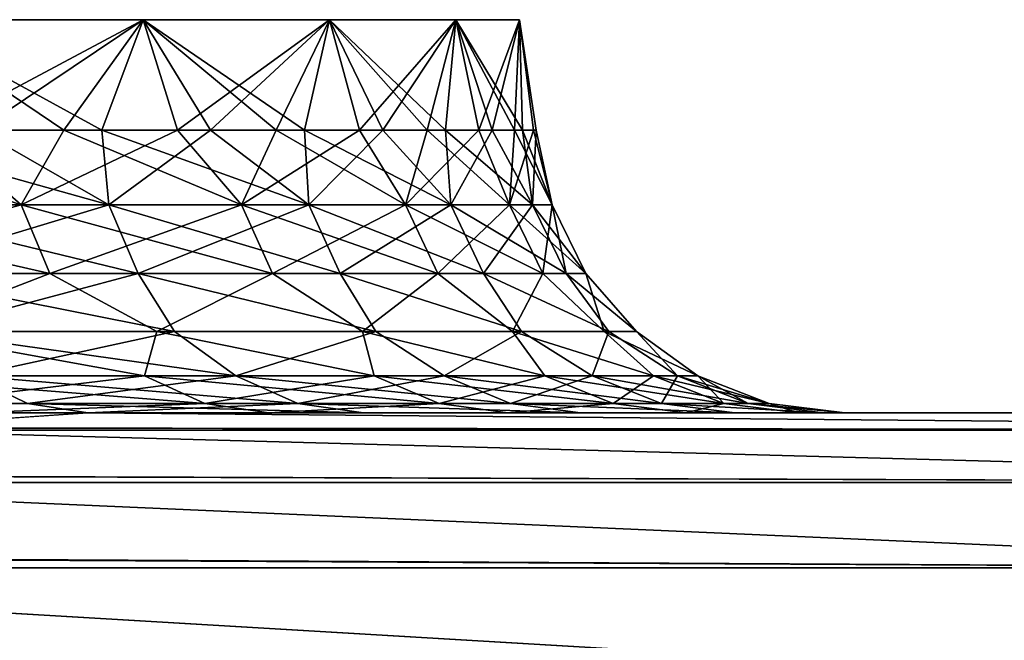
# Model space of a CAD drawing. Header units: millimetres. Extents: x -30 to 30, y -182 to 40.
# Tile 151 of 196: x 2.356 to 3.151, y 34.316 to 34.817. Entities that reach past the tile are written whole.
import ezdxf

# ---------------------------------------------------------------- set-up
doc = ezdxf.new("R2010")
doc.units = ezdxf.units.MM
doc.header["$LTSCALE"] = 65.185185
for name, color, linetype in [('100', 7, 'CONTINUOUS'), ('101', 7, 'CONTINUOUS'), ('131', 7, 'CONTINUOUS'), ('138', 7, 'CONTINUOUS'), ('81', 7, 'CONTINUOUS'), ('97', 7, 'CONTINUOUS'), ('98', 7, 'CONTINUOUS')]:
    doc.layers.add(name, color=color, linetype=linetype)

msp = doc.modelspace()

# ---------------------------------------------------------------- linework, layer by layer
at = {"layer": '100', "linetype": 'Continuous'}
for points in [[(2.39184, 34.72821, -20.34539), (2.25972, 34.81743, -20.15492), (2.28881, 34.72821, -20.18309), (2.39184, 34.72821, -20.34539)], [(2.45587, 34.81743, -20.47747), (2.25972, 34.81743, -20.15492), (2.39184, 34.72821, -20.34539), (2.45587, 34.81743, -20.47747)], [(2.25972, 34.81743, -23.34508), (2.45587, 34.81743, -23.02253), (2.323, 34.72821, -23.26576), (2.25972, 34.81743, -23.34508)], [(2.323, 34.72821, -23.26576), (2.45587, 34.81743, -23.02253), (2.42241, 34.72821, -23.10122), (2.323, 34.72821, -23.26576)], [(2.48339, 34.72821, -20.51443), (2.45587, 34.81743, -20.47747), (2.39184, 34.72821, -20.34539), (2.48339, 34.72821, -20.51443)], [(2.42241, 34.72821, -23.10122), (2.45587, 34.81743, -23.02253), (2.51018, 34.72821, -22.93019), (2.42241, 34.72821, -23.10122)], [(2.56301, 34.72821, -20.68941), (2.45587, 34.81743, -20.47747), (2.48339, 34.72821, -20.51443), (2.56301, 34.72821, -20.68941)], [(2.60627, 34.81743, -20.82373), (2.45587, 34.81743, -20.47747), (2.56301, 34.72821, -20.68941), (2.60627, 34.81743, -20.82373)], [(2.45587, 34.81743, -23.02253), (2.60627, 34.81743, -22.67627), (2.51018, 34.72821, -22.93019), (2.45587, 34.81743, -23.02253)], [(2.51018, 34.72821, -22.93019), (2.60627, 34.81743, -22.67627), (2.5859, 34.72821, -22.75348), (2.51018, 34.72821, -22.93019)], [(2.63031, 34.72821, -20.86948), (2.60627, 34.81743, -20.82373), (2.56301, 34.72821, -20.68941), (2.63031, 34.72821, -20.86948)], [(2.5859, 34.72821, -22.75348), (2.60627, 34.81743, -22.67627), (2.64919, 34.72821, -22.57196), (2.5859, 34.72821, -22.75348)], [(2.68498, 34.72821, -21.05379), (2.60627, 34.81743, -20.82373), (2.63031, 34.72821, -20.86948), (2.68498, 34.72821, -21.05379)], [(2.70812, 34.81743, -21.18725), (2.60627, 34.81743, -20.82373), (2.68498, 34.72821, -21.05379), (2.70812, 34.81743, -21.18725)], [(2.60627, 34.81743, -22.67627), (2.70812, 34.81743, -22.31275), (2.64919, 34.72821, -22.57196), (2.60627, 34.81743, -22.67627)], [(2.64919, 34.72821, -22.57196), (2.70812, 34.81743, -22.31275), (2.69976, 34.72821, -22.38649), (2.64919, 34.72821, -22.57196)], [(2.72676, 34.72821, -21.24143), (2.70812, 34.81743, -21.18725), (2.68498, 34.72821, -21.05379), (2.72676, 34.72821, -21.24143)], [(2.69976, 34.72821, -22.38649), (2.70812, 34.81743, -22.31275), (2.73737, 34.72821, -22.19797), (2.69976, 34.72821, -22.38649)], [(2.75952, 34.81743, -21.56124), (2.70812, 34.81743, -21.18725), (2.75543, 34.72821, -21.43152), (2.75952, 34.81743, -21.56124)], [(2.75543, 34.72821, -21.43152), (2.70812, 34.81743, -21.18725), (2.72676, 34.72821, -21.24143), (2.75543, 34.72821, -21.43152)], [(2.70812, 34.81743, -22.31275), (2.75952, 34.81743, -21.93876), (2.73737, 34.72821, -22.19797), (2.70812, 34.81743, -22.31275)], [(2.73737, 34.72821, -22.19797), (2.75952, 34.81743, -21.93876), (2.76182, 34.72821, -22.00729), (2.73737, 34.72821, -22.19797)], [(2.77088, 34.72821, -21.62314), (2.75952, 34.81743, -21.56124), (2.75543, 34.72821, -21.43152), (2.77088, 34.72821, -21.62314)], [(2.75952, 34.81743, -21.93876), (2.75952, 34.81743, -21.56124), (2.77301, 34.72821, -21.81537), (2.75952, 34.81743, -21.93876)], [(2.77301, 34.72821, -21.81537), (2.75952, 34.81743, -21.56124), (2.77088, 34.72821, -21.62314), (2.77301, 34.72821, -21.81537)], [(2.76182, 34.72821, -22.00729), (2.75952, 34.81743, -21.93876), (2.77301, 34.72821, -21.81537), (2.76182, 34.72821, -22.00729)]]:
    msp.add_3dface(points, dxfattribs=at)
at = {"layer": '101', "linetype": 'Continuous'}
for points in [[(2.17478, 34.72821, -20.02832), (2.13686, 34.66792, -19.9613), (2.35732, 34.66792, -20.26385), (2.17478, 34.72821, -20.02832)], [(2.28881, 34.72821, -20.18309), (2.17478, 34.72821, -20.02832), (2.35732, 34.66792, -20.26385), (2.28881, 34.72821, -20.18309)], [(2.323, 34.72821, -23.26576), (2.42795, 34.66792, -23.11772), (2.22272, 34.66792, -23.43081), (2.323, 34.72821, -23.26576)], [(2.39184, 34.72821, -20.34539), (2.28881, 34.72821, -20.18309), (2.35732, 34.66792, -20.26385), (2.39184, 34.72821, -20.34539)], [(2.323, 34.72821, -23.26576), (2.42241, 34.72821, -23.10122), (2.42795, 34.66792, -23.11772), (2.323, 34.72821, -23.26576)], [(2.39184, 34.72821, -20.34539), (2.35732, 34.66792, -20.26385), (2.53525, 34.66792, -20.59322), (2.39184, 34.72821, -20.34539)], [(2.48339, 34.72821, -20.51443), (2.39184, 34.72821, -20.34539), (2.53525, 34.66792, -20.59322), (2.48339, 34.72821, -20.51443)], [(2.42241, 34.72821, -23.10122), (2.51018, 34.72821, -22.93019), (2.42795, 34.66792, -23.11772), (2.42241, 34.72821, -23.10122)], [(2.51018, 34.72821, -22.93019), (2.58937, 34.66792, -22.77995), (2.42795, 34.66792, -23.11772), (2.51018, 34.72821, -22.93019)], [(2.56301, 34.72821, -20.68941), (2.48339, 34.72821, -20.51443), (2.53525, 34.66792, -20.59322), (2.56301, 34.72821, -20.68941)], [(2.51018, 34.72821, -22.93019), (2.5859, 34.72821, -22.75348), (2.58937, 34.66792, -22.77995), (2.51018, 34.72821, -22.93019)], [(2.56301, 34.72821, -20.68941), (2.53525, 34.66792, -20.59322), (2.66742, 34.66792, -20.94347), (2.56301, 34.72821, -20.68941)], [(2.63031, 34.72821, -20.86948), (2.56301, 34.72821, -20.68941), (2.66742, 34.66792, -20.94347), (2.63031, 34.72821, -20.86948)], [(2.5859, 34.72821, -22.75348), (2.64919, 34.72821, -22.57196), (2.58937, 34.66792, -22.77995), (2.5859, 34.72821, -22.75348)], [(2.64919, 34.72821, -22.57196), (2.70405, 34.66792, -22.42359), (2.58937, 34.66792, -22.77995), (2.64919, 34.72821, -22.57196)], [(2.68498, 34.72821, -21.05379), (2.63031, 34.72821, -20.86948), (2.66742, 34.66792, -20.94347), (2.68498, 34.72821, -21.05379)], [(2.64919, 34.72821, -22.57196), (2.69976, 34.72821, -22.38649), (2.70405, 34.66792, -22.42359), (2.64919, 34.72821, -22.57196)], [(2.68498, 34.72821, -21.05379), (2.66742, 34.66792, -20.94347), (2.75145, 34.66792, -21.30828), (2.68498, 34.72821, -21.05379)], [(2.72676, 34.72821, -21.24143), (2.68498, 34.72821, -21.05379), (2.75145, 34.66792, -21.30828), (2.72676, 34.72821, -21.24143)], [(2.69976, 34.72821, -22.38649), (2.73737, 34.72821, -22.19797), (2.70405, 34.66792, -22.42359), (2.69976, 34.72821, -22.38649)], [(2.73737, 34.72821, -22.19797), (2.76994, 34.66792, -22.05507), (2.70405, 34.66792, -22.42359), (2.73737, 34.72821, -22.19797)], [(2.75543, 34.72821, -21.43152), (2.72676, 34.72821, -21.24143), (2.75145, 34.66792, -21.30828), (2.75543, 34.72821, -21.43152)], [(2.73737, 34.72821, -22.19797), (2.76182, 34.72821, -22.00729), (2.76994, 34.66792, -22.05507), (2.73737, 34.72821, -22.19797)], [(2.75543, 34.72821, -21.43152), (2.75145, 34.66792, -21.30828), (2.78583, 34.66792, -21.68105), (2.75543, 34.72821, -21.43152)], [(2.77088, 34.72821, -21.62314), (2.75543, 34.72821, -21.43152), (2.78583, 34.66792, -21.68105), (2.77088, 34.72821, -21.62314)], [(2.76182, 34.72821, -22.00729), (2.77301, 34.72821, -21.81537), (2.76994, 34.66792, -22.05507), (2.76182, 34.72821, -22.00729)], [(2.77301, 34.72821, -21.81537), (2.78583, 34.66792, -21.68105), (2.76994, 34.66792, -22.05507), (2.77301, 34.72821, -21.81537)], [(2.77301, 34.72821, -21.81537), (2.77088, 34.72821, -21.62314), (2.78583, 34.66792, -21.68105), (2.77301, 34.72821, -21.81537)], [(2.13686, 34.66792, -19.9613), (2.38042, 34.61257, -20.24929), (2.35732, 34.66792, -20.26385), (2.13686, 34.66792, -19.9613)], [(2.15779, 34.61257, -19.94377), (2.38042, 34.61257, -20.24929), (2.13686, 34.66792, -19.9613), (2.15779, 34.61257, -19.94377)], [(2.42795, 34.66792, -23.11772), (2.2445, 34.61257, -23.44728), (2.22272, 34.66792, -23.43081), (2.42795, 34.66792, -23.11772)], [(2.45174, 34.61257, -23.13112), (2.2445, 34.61257, -23.44728), (2.42795, 34.66792, -23.11772), (2.45174, 34.61257, -23.13112)], [(2.38042, 34.61257, -20.24929), (2.56009, 34.61257, -20.58189), (2.35732, 34.66792, -20.26385), (2.38042, 34.61257, -20.24929)], [(2.35732, 34.66792, -20.26385), (2.56009, 34.61257, -20.58189), (2.53525, 34.66792, -20.59322), (2.35732, 34.66792, -20.26385)], [(2.58937, 34.66792, -22.77995), (2.45174, 34.61257, -23.13112), (2.42795, 34.66792, -23.11772), (2.58937, 34.66792, -22.77995)], [(2.61474, 34.61257, -22.79004), (2.45174, 34.61257, -23.13112), (2.58937, 34.66792, -22.77995), (2.61474, 34.61257, -22.79004)], [(2.56009, 34.61257, -20.58189), (2.69356, 34.61257, -20.93557), (2.53525, 34.66792, -20.59322), (2.56009, 34.61257, -20.58189)], [(2.53525, 34.66792, -20.59322), (2.69356, 34.61257, -20.93557), (2.66742, 34.66792, -20.94347), (2.53525, 34.66792, -20.59322)], [(2.70405, 34.66792, -22.42359), (2.61474, 34.61257, -22.79004), (2.58937, 34.66792, -22.77995), (2.70405, 34.66792, -22.42359)], [(2.73055, 34.61257, -22.43019), (2.61474, 34.61257, -22.79004), (2.70405, 34.66792, -22.42359), (2.73055, 34.61257, -22.43019)], [(2.66742, 34.66792, -20.94347), (2.77841, 34.61257, -21.30395), (2.75145, 34.66792, -21.30828), (2.66742, 34.66792, -20.94347)], [(2.69356, 34.61257, -20.93557), (2.77841, 34.61257, -21.30395), (2.66742, 34.66792, -20.94347), (2.69356, 34.61257, -20.93557)], [(2.76994, 34.66792, -22.05507), (2.73055, 34.61257, -22.43019), (2.70405, 34.66792, -22.42359), (2.76994, 34.66792, -22.05507)], [(2.79708, 34.61257, -22.05806), (2.73055, 34.61257, -22.43019), (2.76994, 34.66792, -22.05507), (2.79708, 34.61257, -22.05806)], [(2.75145, 34.66792, -21.30828), (2.81313, 34.61257, -21.68038), (2.78583, 34.66792, -21.68105), (2.75145, 34.66792, -21.30828)], [(2.77841, 34.61257, -21.30395), (2.81313, 34.61257, -21.68038), (2.75145, 34.66792, -21.30828), (2.77841, 34.61257, -21.30395)], [(2.78583, 34.66792, -21.68105), (2.79708, 34.61257, -22.05806), (2.76994, 34.66792, -22.05507), (2.78583, 34.66792, -21.68105)], [(2.81313, 34.61257, -21.68038), (2.79708, 34.61257, -22.05806), (2.78583, 34.66792, -21.68105), (2.81313, 34.61257, -21.68038)], [(2.15779, 34.61257, -19.94377), (2.2592, 34.5656, -20.00602), (2.38042, 34.61257, -20.24929), (2.15779, 34.61257, -19.94377)], [(2.45174, 34.61257, -23.13112), (2.27643, 34.5656, -23.47142), (2.2445, 34.61257, -23.44728), (2.45174, 34.61257, -23.13112)], [(2.2592, 34.5656, -20.00602), (2.46691, 34.5656, -20.3148), (2.38042, 34.61257, -20.24929), (2.2592, 34.5656, -20.00602)], [(2.48106, 34.5656, -23.16059), (2.27643, 34.5656, -23.47142), (2.45174, 34.61257, -23.13112), (2.48106, 34.5656, -23.16059)], [(2.38042, 34.61257, -20.24929), (2.46691, 34.5656, -20.3148), (2.56009, 34.61257, -20.58189), (2.38042, 34.61257, -20.24929)], [(2.61474, 34.61257, -22.79004), (2.64351, 34.5656, -22.82577), (2.45174, 34.61257, -23.13112), (2.61474, 34.61257, -22.79004)], [(2.64351, 34.5656, -22.82577), (2.48106, 34.5656, -23.16059), (2.45174, 34.61257, -23.13112), (2.64351, 34.5656, -22.82577)], [(2.46691, 34.5656, -20.3148), (2.63268, 34.5656, -20.64799), (2.56009, 34.61257, -20.58189), (2.46691, 34.5656, -20.3148)], [(2.56009, 34.61257, -20.58189), (2.63268, 34.5656, -20.64799), (2.69356, 34.61257, -20.93557), (2.56009, 34.61257, -20.58189)], [(2.73055, 34.61257, -22.43019), (2.76101, 34.5656, -22.47267), (2.61474, 34.61257, -22.79004), (2.73055, 34.61257, -22.43019)], [(2.76101, 34.5656, -22.47267), (2.64351, 34.5656, -22.82577), (2.61474, 34.61257, -22.79004), (2.76101, 34.5656, -22.47267)], [(2.63268, 34.5656, -20.64799), (2.75369, 34.5656, -20.99991), (2.69356, 34.61257, -20.93557), (2.63268, 34.5656, -20.64799)], [(2.69356, 34.61257, -20.93557), (2.75369, 34.5656, -20.99991), (2.77841, 34.61257, -21.30395), (2.69356, 34.61257, -20.93557)], [(2.79708, 34.61257, -22.05806), (2.83157, 34.5656, -22.10727), (2.73055, 34.61257, -22.43019), (2.79708, 34.61257, -22.05806)], [(2.83157, 34.5656, -22.10727), (2.76101, 34.5656, -22.47267), (2.73055, 34.61257, -22.43019), (2.83157, 34.5656, -22.10727)], [(2.75369, 34.5656, -20.99991), (2.82788, 34.5656, -21.36458), (2.77841, 34.61257, -21.30395), (2.75369, 34.5656, -20.99991)], [(2.77841, 34.61257, -21.30395), (2.82788, 34.5656, -21.36458), (2.81313, 34.61257, -21.68038), (2.77841, 34.61257, -21.30395)], [(2.81313, 34.61257, -21.68038), (2.85399, 34.5656, -21.73581), (2.79708, 34.61257, -22.05806), (2.81313, 34.61257, -21.68038)], [(2.85399, 34.5656, -21.73581), (2.83157, 34.5656, -22.10727), (2.79708, 34.61257, -22.05806), (2.85399, 34.5656, -21.73581)], [(2.82788, 34.5656, -21.36458), (2.85399, 34.5656, -21.73581), (2.81313, 34.61257, -21.68038), (2.82788, 34.5656, -21.36458)], [(2.22708, 34.52986, -19.88578), (2.45685, 34.52986, -20.2011), (2.2592, 34.5656, -20.00602), (2.22708, 34.52986, -19.88578)], [(2.2592, 34.5656, -20.00602), (2.45685, 34.52986, -20.2011), (2.46691, 34.5656, -20.3148), (2.2592, 34.5656, -20.00602)], [(2.48106, 34.5656, -23.16059), (2.31657, 34.52986, -23.50177), (2.27643, 34.5656, -23.47142), (2.48106, 34.5656, -23.16059)], [(2.53046, 34.52986, -23.17546), (2.31657, 34.52986, -23.50177), (2.48106, 34.5656, -23.16059), (2.53046, 34.52986, -23.17546)], [(2.45685, 34.52986, -20.2011), (2.64229, 34.52986, -20.54438), (2.46691, 34.5656, -20.3148), (2.45685, 34.52986, -20.2011)], [(2.46691, 34.5656, -20.3148), (2.64229, 34.52986, -20.54438), (2.63268, 34.5656, -20.64799), (2.46691, 34.5656, -20.3148)], [(2.64351, 34.5656, -22.82577), (2.53046, 34.52986, -23.17546), (2.48106, 34.5656, -23.16059), (2.64351, 34.5656, -22.82577)], [(2.69869, 34.52986, -22.82343), (2.53046, 34.52986, -23.17546), (2.64351, 34.5656, -22.82577), (2.69869, 34.52986, -22.82343)], [(2.63268, 34.5656, -20.64799), (2.78004, 34.52986, -20.90942), (2.75369, 34.5656, -20.99991), (2.63268, 34.5656, -20.64799)], [(2.64229, 34.52986, -20.54438), (2.78004, 34.52986, -20.90942), (2.63268, 34.5656, -20.64799), (2.64229, 34.52986, -20.54438)], [(2.76101, 34.5656, -22.47267), (2.69869, 34.52986, -22.82343), (2.64351, 34.5656, -22.82577), (2.76101, 34.5656, -22.47267)], [(2.81822, 34.52986, -22.45203), (2.69869, 34.52986, -22.82343), (2.76101, 34.5656, -22.47267), (2.81822, 34.52986, -22.45203)], [(2.78004, 34.52986, -20.90942), (2.86762, 34.52986, -21.28963), (2.75369, 34.5656, -20.99991), (2.78004, 34.52986, -20.90942)], [(2.75369, 34.5656, -20.99991), (2.86762, 34.52986, -21.28963), (2.82788, 34.5656, -21.36458), (2.75369, 34.5656, -20.99991)], [(2.83157, 34.5656, -22.10727), (2.81822, 34.52986, -22.45203), (2.76101, 34.5656, -22.47267), (2.83157, 34.5656, -22.10727)], [(2.88688, 34.52986, -22.06795), (2.81822, 34.52986, -22.45203), (2.83157, 34.5656, -22.10727), (2.88688, 34.52986, -22.06795)], [(2.86762, 34.52986, -21.28963), (2.90345, 34.52986, -21.67814), (2.82788, 34.5656, -21.36458), (2.86762, 34.52986, -21.28963)], [(2.82788, 34.5656, -21.36458), (2.90345, 34.52986, -21.67814), (2.85399, 34.5656, -21.73581), (2.82788, 34.5656, -21.36458)], [(2.85399, 34.5656, -21.73581), (2.88688, 34.52986, -22.06795), (2.83157, 34.5656, -22.10727), (2.85399, 34.5656, -21.73581)], [(2.90345, 34.52986, -21.67814), (2.88688, 34.52986, -22.06795), (2.85399, 34.5656, -21.73581), (2.90345, 34.52986, -21.67814)], [(2.22708, 34.52986, -19.88578), (2.50553, 34.50754, -20.17042), (2.45685, 34.52986, -20.2011), (2.22708, 34.52986, -19.88578)], [(2.2712, 34.50754, -19.84884), (2.50553, 34.50754, -20.17042), (2.22708, 34.52986, -19.88578), (2.2712, 34.50754, -19.84884)], [(2.53046, 34.52986, -23.17546), (2.36246, 34.50754, -23.53648), (2.31657, 34.52986, -23.50177), (2.53046, 34.52986, -23.17546)], [(2.5806, 34.50754, -23.20371), (2.36246, 34.50754, -23.53648), (2.53046, 34.52986, -23.17546), (2.5806, 34.50754, -23.20371)], [(2.45685, 34.52986, -20.2011), (2.69464, 34.50754, -20.5205), (2.64229, 34.52986, -20.54438), (2.45685, 34.52986, -20.2011)], [(2.50553, 34.50754, -20.17042), (2.69464, 34.50754, -20.5205), (2.45685, 34.52986, -20.2011), (2.50553, 34.50754, -20.17042)], [(2.69869, 34.52986, -22.82343), (2.5806, 34.50754, -23.20371), (2.53046, 34.52986, -23.17546), (2.69869, 34.52986, -22.82343)], [(2.75216, 34.50754, -22.8447), (2.5806, 34.50754, -23.20371), (2.69869, 34.52986, -22.82343), (2.75216, 34.50754, -22.8447)], [(2.64229, 34.52986, -20.54438), (2.83512, 34.50754, -20.89277), (2.78004, 34.52986, -20.90942), (2.64229, 34.52986, -20.54438)], [(2.69464, 34.50754, -20.5205), (2.83512, 34.50754, -20.89277), (2.64229, 34.52986, -20.54438), (2.69464, 34.50754, -20.5205)], [(2.81822, 34.52986, -22.45203), (2.75216, 34.50754, -22.8447), (2.69869, 34.52986, -22.82343), (2.81822, 34.52986, -22.45203)], [(2.87405, 34.50754, -22.46594), (2.75216, 34.50754, -22.8447), (2.81822, 34.52986, -22.45203), (2.87405, 34.50754, -22.46594)], [(2.78004, 34.52986, -20.90942), (2.92443, 34.50754, -21.28051), (2.86762, 34.52986, -21.28963), (2.78004, 34.52986, -20.90942)], [(2.83512, 34.50754, -20.89277), (2.92443, 34.50754, -21.28051), (2.78004, 34.52986, -20.90942), (2.83512, 34.50754, -20.89277)], [(2.88688, 34.52986, -22.06795), (2.87405, 34.50754, -22.46594), (2.81822, 34.52986, -22.45203), (2.88688, 34.52986, -22.06795)], [(2.86762, 34.52986, -21.28963), (2.96097, 34.50754, -21.67672), (2.90345, 34.52986, -21.67814), (2.86762, 34.52986, -21.28963)], [(2.92443, 34.50754, -21.28051), (2.96097, 34.50754, -21.67672), (2.86762, 34.52986, -21.28963), (2.92443, 34.50754, -21.28051)], [(2.94408, 34.50754, -22.07425), (2.87405, 34.50754, -22.46594), (2.88688, 34.52986, -22.06795), (2.94408, 34.50754, -22.07425)], [(2.90345, 34.52986, -21.67814), (2.94408, 34.50754, -22.07425), (2.88688, 34.52986, -22.06795), (2.90345, 34.52986, -21.67814)], [(2.96097, 34.50754, -21.67672), (2.94408, 34.50754, -22.07425), (2.90345, 34.52986, -21.67814), (2.96097, 34.50754, -21.67672)], [(2.2712, 34.50754, -19.84884), (2.31802, 34.5, -19.80983), (2.50553, 34.50754, -20.17042), (2.2712, 34.50754, -19.84884)], [(2.31802, 34.5, -19.80983), (2.55716, 34.5, -20.13805), (2.50553, 34.50754, -20.17042), (2.31802, 34.5, -19.80983)], [(2.5806, 34.50754, -23.20371), (2.41108, 34.5, -23.57324), (2.36246, 34.50754, -23.53648), (2.5806, 34.50754, -23.20371)], [(2.63355, 34.5, -23.23388), (2.41108, 34.5, -23.57324), (2.5806, 34.50754, -23.20371), (2.63355, 34.5, -23.23388)], [(2.50553, 34.50754, -20.17042), (2.55716, 34.5, -20.13805), (2.69464, 34.50754, -20.5205), (2.50553, 34.50754, -20.17042)], [(2.55716, 34.5, -20.13805), (2.75014, 34.5, -20.49533), (2.69464, 34.50754, -20.5205), (2.55716, 34.5, -20.13805)], [(2.75216, 34.50754, -22.8447), (2.80867, 34.5, -22.86752), (2.5806, 34.50754, -23.20371), (2.75216, 34.50754, -22.8447)], [(2.80867, 34.5, -22.86752), (2.63355, 34.5, -23.23388), (2.5806, 34.50754, -23.20371), (2.80867, 34.5, -22.86752)], [(2.69464, 34.50754, -20.5205), (2.75014, 34.5, -20.49533), (2.83512, 34.50754, -20.89277), (2.69464, 34.50754, -20.5205)], [(2.75014, 34.5, -20.49533), (2.89352, 34.5, -20.87534), (2.83512, 34.50754, -20.89277), (2.75014, 34.5, -20.49533)], [(2.87405, 34.50754, -22.46594), (2.93313, 34.5, -22.4809), (2.75216, 34.50754, -22.8447), (2.87405, 34.50754, -22.46594)], [(2.93313, 34.5, -22.4809), (2.80867, 34.5, -22.86752), (2.75216, 34.50754, -22.8447), (2.93313, 34.5, -22.4809)], [(2.83512, 34.50754, -20.89277), (2.89352, 34.5, -20.87534), (2.92443, 34.50754, -21.28051), (2.83512, 34.50754, -20.89277)], [(2.94408, 34.50754, -22.07425), (3.00463, 34.5, -22.08118), (2.87405, 34.50754, -22.46594), (2.94408, 34.50754, -22.07425)], [(3.00463, 34.5, -22.08118), (2.93313, 34.5, -22.4809), (2.87405, 34.50754, -22.46594), (3.00463, 34.5, -22.08118)], [(2.89352, 34.5, -20.87534), (2.98464, 34.5, -21.27103), (2.92443, 34.50754, -21.28051), (2.89352, 34.5, -20.87534)], [(2.92443, 34.50754, -21.28051), (2.98464, 34.5, -21.27103), (2.96097, 34.50754, -21.67672), (2.92443, 34.50754, -21.28051)], [(2.96097, 34.50754, -21.67672), (3.02191, 34.5, -21.67545), (2.94408, 34.50754, -22.07425), (2.96097, 34.50754, -21.67672)], [(3.02191, 34.5, -21.67545), (3.00463, 34.5, -22.08118), (2.94408, 34.50754, -22.07425), (3.02191, 34.5, -21.67545)], [(2.98464, 34.5, -21.27103), (3.02191, 34.5, -21.67545), (2.96097, 34.50754, -21.67672), (2.98464, 34.5, -21.27103)]]:
    msp.add_3dface(points, dxfattribs=at)
at = {"layer": '131', "linetype": 'Continuous'}
for points in [[(2.23282, 34.48784, -23.74694), (2.41108, 34.5, -23.57324), (3.95618, 34.486, -23.53274), (2.23282, 34.48784, -23.74694)], [(2.41108, 34.5, -23.57324), (4.10933, 34.5, -23.33718), (3.95618, 34.486, -23.53274), (2.41108, 34.5, -23.57324)], [(2.01793, 34.44979, -23.92416), (2.21873, 34.48601, -23.75956), (3.77304, 34.44394, -23.72822), (2.01793, 34.44979, -23.92416)], [(2.21873, 34.48601, -23.75956), (2.23282, 34.48784, -23.74694), (3.95618, 34.486, -23.53274), (2.21873, 34.48601, -23.75956)], [(2.21873, 34.48601, -23.75956), (3.95618, 34.486, -23.53274), (3.77304, 34.44394, -23.72822), (2.21873, 34.48601, -23.75956)], [(1.7643, 34.38479, -24.09771), (1.99191, 34.44395, -23.94359), (3.55946, 34.37503, -23.91687), (1.7643, 34.38479, -24.09771)], [(1.99191, 34.44395, -23.94359), (2.01793, 34.44979, -23.92416), (3.77304, 34.44394, -23.72822), (1.99191, 34.44395, -23.94359)], [(1.99191, 34.44395, -23.94359), (3.77304, 34.44394, -23.72822), (3.55946, 34.37503, -23.91687), (1.99191, 34.44395, -23.94359)], [(1.73034, 34.37494, -24.11846), (1.7643, 34.38479, -24.09771), (3.55946, 34.37503, -23.91687), (1.73034, 34.37494, -24.11846)], [(1.50715, 34.3057, -24.24174), (1.73034, 34.37494, -24.11846), (3.31208, 34.28122, -24.0939), (1.50715, 34.3057, -24.24174)], [(1.73034, 34.37494, -24.11846), (3.55946, 34.37503, -23.91687), (3.31208, 34.28122, -24.0939), (1.73034, 34.37494, -24.11846)]]:
    msp.add_3dface(points, dxfattribs=at)
at = {"layer": '138', "linetype": 'Continuous'}
for points in [[(3.95621, 34.486, 23.53274), (2.41108, 34.5, 23.57324), (2.23226, 34.48777, 23.74745), (3.95621, 34.486, 23.53274)], [(4.10933, 34.5, 23.33718), (2.41108, 34.5, 23.57324), (3.95621, 34.486, 23.53274), (4.10933, 34.5, 23.33718)], [(2.01657, 34.44949, 23.92519), (3.77309, 34.44394, 23.72822), (2.21873, 34.48601, 23.75956), (2.01657, 34.44949, 23.92519)], [(2.21873, 34.48601, 23.75956), (3.95621, 34.486, 23.53274), (2.23226, 34.48777, 23.74745), (2.21873, 34.48601, 23.75956)], [(2.21873, 34.48601, 23.75956), (3.77309, 34.44394, 23.72822), (3.95621, 34.486, 23.53274), (2.21873, 34.48601, 23.75956)], [(1.76209, 34.38416, 24.09907), (3.55953, 34.37503, 23.91686), (1.9919, 34.44395, 23.9436), (1.76209, 34.38416, 24.09907)], [(1.9919, 34.44395, 23.9436), (3.77309, 34.44394, 23.72822), (2.01657, 34.44949, 23.92519), (1.9919, 34.44395, 23.9436)], [(1.9919, 34.44395, 23.9436), (3.55953, 34.37503, 23.91686), (3.77309, 34.44394, 23.72822), (1.9919, 34.44395, 23.9436)], [(1.73025, 34.37491, 24.11851), (3.55953, 34.37503, 23.91686), (1.76209, 34.38416, 24.09907), (1.73025, 34.37491, 24.11851)], [(1.50466, 34.30489, 24.243), (3.31212, 34.28122, 24.09389), (1.73025, 34.37491, 24.11851), (1.50466, 34.30489, 24.243)], [(1.73025, 34.37491, 24.11851), (3.31212, 34.28122, 24.09389), (3.55953, 34.37503, 23.91686), (1.73025, 34.37491, 24.11851)]]:
    msp.add_3dface(points, dxfattribs=at)
at = {"layer": '81', "linetype": 'Continuous'}
for points in [[(2.55716, 34.5, 20.13805), (2.31802, 34.5, -19.80983), (2.31802, 34.5, 19.80983), (2.55716, 34.5, 20.13805)], [(2.55716, 34.5, -20.13805), (2.31802, 34.5, -19.80983), (2.55716, 34.5, 20.13805), (2.55716, 34.5, -20.13805)], [(2.41108, 34.5, -23.57324), (2.63355, 34.5, -23.23388), (4.10933, 34.5, -23.33718), (2.41108, 34.5, -23.57324)], [(2.41108, 34.5, 23.57324), (4.10933, 34.5, 23.33718), (2.63355, 34.5, 23.23388), (2.41108, 34.5, 23.57324)], [(2.75014, 34.5, 20.49533), (2.55716, 34.5, -20.13805), (2.55716, 34.5, 20.13805), (2.75014, 34.5, 20.49533)], [(2.75014, 34.5, -20.49533), (2.55716, 34.5, -20.13805), (2.75014, 34.5, 20.49533), (2.75014, 34.5, -20.49533)], [(2.63355, 34.5, -23.23388), (2.80867, 34.5, -22.86752), (4.10933, 34.5, -23.33718), (2.63355, 34.5, -23.23388)], [(2.63355, 34.5, 23.23388), (4.10933, 34.5, 23.33718), (2.80867, 34.5, 22.86752), (2.63355, 34.5, 23.23388)], [(2.89352, 34.5, -20.87534), (2.75014, 34.5, -20.49533), (2.89352, 34.5, 20.87534), (2.89352, 34.5, -20.87534)], [(2.89352, 34.5, 20.87534), (2.75014, 34.5, -20.49533), (2.75014, 34.5, 20.49533), (2.89352, 34.5, 20.87534)], [(2.80867, 34.5, -22.86752), (2.93313, 34.5, -22.4809), (4.10933, 34.5, -23.33718), (2.80867, 34.5, -22.86752)], [(2.80867, 34.5, 22.86752), (4.10933, 34.5, 23.33718), (2.93313, 34.5, 22.4809), (2.80867, 34.5, 22.86752)], [(2.98464, 34.5, -21.27103), (2.89352, 34.5, -20.87534), (2.98464, 34.5, 21.27103), (2.98464, 34.5, -21.27103)], [(2.98464, 34.5, 21.27103), (2.89352, 34.5, -20.87534), (2.89352, 34.5, 20.87534), (2.98464, 34.5, 21.27103)], [(2.93313, 34.5, -22.4809), (3.00463, 34.5, -22.08118), (4.10933, 34.5, -23.33718), (2.93313, 34.5, -22.4809)], [(2.93313, 34.5, 22.4809), (4.10933, 34.5, 23.33718), (3.00463, 34.5, 22.08118), (2.93313, 34.5, 22.4809)], [(3.02191, 34.5, -21.67545), (2.98464, 34.5, -21.27103), (3.02191, 34.5, 21.67545), (3.02191, 34.5, -21.67545)], [(3.02191, 34.5, 21.67545), (2.98464, 34.5, -21.27103), (2.98464, 34.5, 21.27103), (3.02191, 34.5, 21.67545)], [(3.00463, 34.5, -22.08118), (3.02191, 34.5, -21.67545), (4.10933, 34.5, -23.33718), (3.00463, 34.5, -22.08118)], [(3.00463, 34.5, 22.08118), (4.10933, 34.5, 23.33718), (3.02191, 34.5, 21.67545), (3.00463, 34.5, 22.08118)], [(4.10933, 34.5, -23.33718), (3.02191, 34.5, -21.67545), (4.10933, 34.5, 23.33718), (4.10933, 34.5, -23.33718)], [(4.10933, 34.5, 23.33718), (3.02191, 34.5, -21.67545), (3.02191, 34.5, 21.67545), (4.10933, 34.5, 23.33718)]]:
    msp.add_3dface(points, dxfattribs=at)
at = {"layer": '97', "linetype": 'Continuous'}
for points in [[(2.42241, 34.72821, 23.10122), (2.25972, 34.81743, 23.34508), (2.323, 34.72821, 23.26576), (2.42241, 34.72821, 23.10122)], [(2.25972, 34.81743, 20.15492), (2.45587, 34.81743, 20.47747), (2.28881, 34.72821, 20.18309), (2.25972, 34.81743, 20.15492)], [(2.45587, 34.81743, 23.02253), (2.25972, 34.81743, 23.34508), (2.42241, 34.72821, 23.10122), (2.45587, 34.81743, 23.02253)], [(2.28881, 34.72821, 20.18309), (2.45587, 34.81743, 20.47747), (2.39184, 34.72821, 20.34539), (2.28881, 34.72821, 20.18309)], [(2.39184, 34.72821, 20.34539), (2.45587, 34.81743, 20.47747), (2.48339, 34.72821, 20.51443), (2.39184, 34.72821, 20.34539)], [(2.51018, 34.72821, 22.93019), (2.45587, 34.81743, 23.02253), (2.42241, 34.72821, 23.10122), (2.51018, 34.72821, 22.93019)], [(2.45587, 34.81743, 20.47747), (2.60627, 34.81743, 20.82373), (2.48339, 34.72821, 20.51443), (2.45587, 34.81743, 20.47747)], [(2.60627, 34.81743, 22.67627), (2.45587, 34.81743, 23.02253), (2.5859, 34.72821, 22.75348), (2.60627, 34.81743, 22.67627)], [(2.5859, 34.72821, 22.75348), (2.45587, 34.81743, 23.02253), (2.51018, 34.72821, 22.93019), (2.5859, 34.72821, 22.75348)], [(2.48339, 34.72821, 20.51443), (2.60627, 34.81743, 20.82373), (2.56301, 34.72821, 20.68941), (2.48339, 34.72821, 20.51443)], [(2.56301, 34.72821, 20.68941), (2.60627, 34.81743, 20.82373), (2.63031, 34.72821, 20.86948), (2.56301, 34.72821, 20.68941)], [(2.64919, 34.72821, 22.57196), (2.60627, 34.81743, 22.67627), (2.5859, 34.72821, 22.75348), (2.64919, 34.72821, 22.57196)], [(2.60627, 34.81743, 20.82373), (2.70812, 34.81743, 21.18725), (2.63031, 34.72821, 20.86948), (2.60627, 34.81743, 20.82373)], [(2.70812, 34.81743, 22.31275), (2.60627, 34.81743, 22.67627), (2.69976, 34.72821, 22.38649), (2.70812, 34.81743, 22.31275)], [(2.69976, 34.72821, 22.38649), (2.60627, 34.81743, 22.67627), (2.64919, 34.72821, 22.57196), (2.69976, 34.72821, 22.38649)], [(2.63031, 34.72821, 20.86948), (2.70812, 34.81743, 21.18725), (2.68498, 34.72821, 21.05379), (2.63031, 34.72821, 20.86948)], [(2.68498, 34.72821, 21.05379), (2.70812, 34.81743, 21.18725), (2.72676, 34.72821, 21.24143), (2.68498, 34.72821, 21.05379)], [(2.73737, 34.72821, 22.19797), (2.70812, 34.81743, 22.31275), (2.69976, 34.72821, 22.38649), (2.73737, 34.72821, 22.19797)], [(2.70812, 34.81743, 21.18725), (2.75952, 34.81743, 21.56124), (2.72676, 34.72821, 21.24143), (2.70812, 34.81743, 21.18725)], [(2.75952, 34.81743, 21.93876), (2.70812, 34.81743, 22.31275), (2.76182, 34.72821, 22.00729), (2.75952, 34.81743, 21.93876)], [(2.76182, 34.72821, 22.00729), (2.70812, 34.81743, 22.31275), (2.73737, 34.72821, 22.19797), (2.76182, 34.72821, 22.00729)], [(2.72676, 34.72821, 21.24143), (2.75952, 34.81743, 21.56124), (2.75543, 34.72821, 21.43152), (2.72676, 34.72821, 21.24143)], [(2.75543, 34.72821, 21.43152), (2.75952, 34.81743, 21.56124), (2.77088, 34.72821, 21.62314), (2.75543, 34.72821, 21.43152)], [(2.75952, 34.81743, 21.56124), (2.75952, 34.81743, 21.93876), (2.77088, 34.72821, 21.62314), (2.75952, 34.81743, 21.56124)], [(2.77088, 34.72821, 21.62314), (2.75952, 34.81743, 21.93876), (2.77301, 34.72821, 21.81537), (2.77088, 34.72821, 21.62314)], [(2.77301, 34.72821, 21.81537), (2.75952, 34.81743, 21.93876), (2.76182, 34.72821, 22.00729), (2.77301, 34.72821, 21.81537)]]:
    msp.add_3dface(points, dxfattribs=at)
at = {"layer": '98', "linetype": 'Continuous'}
for points in [[(2.28881, 34.72821, 20.18309), (2.35732, 34.66792, 20.26385), (2.13686, 34.66792, 19.9613), (2.28881, 34.72821, 20.18309)], [(2.323, 34.72821, 23.26576), (2.21243, 34.72821, 23.42302), (2.42795, 34.66792, 23.11772), (2.323, 34.72821, 23.26576)], [(2.21243, 34.72821, 23.42302), (2.22272, 34.66792, 23.43081), (2.42795, 34.66792, 23.11772), (2.21243, 34.72821, 23.42302)], [(2.28881, 34.72821, 20.18309), (2.39184, 34.72821, 20.34539), (2.35732, 34.66792, 20.26385), (2.28881, 34.72821, 20.18309)], [(2.42241, 34.72821, 23.10122), (2.323, 34.72821, 23.26576), (2.42795, 34.66792, 23.11772), (2.42241, 34.72821, 23.10122)], [(2.39184, 34.72821, 20.34539), (2.48339, 34.72821, 20.51443), (2.35732, 34.66792, 20.26385), (2.39184, 34.72821, 20.34539)], [(2.48339, 34.72821, 20.51443), (2.53525, 34.66792, 20.59322), (2.35732, 34.66792, 20.26385), (2.48339, 34.72821, 20.51443)], [(2.42241, 34.72821, 23.10122), (2.42795, 34.66792, 23.11772), (2.58937, 34.66792, 22.77995), (2.42241, 34.72821, 23.10122)], [(2.51018, 34.72821, 22.93019), (2.42241, 34.72821, 23.10122), (2.58937, 34.66792, 22.77995), (2.51018, 34.72821, 22.93019)], [(2.48339, 34.72821, 20.51443), (2.56301, 34.72821, 20.68941), (2.53525, 34.66792, 20.59322), (2.48339, 34.72821, 20.51443)], [(2.5859, 34.72821, 22.75348), (2.51018, 34.72821, 22.93019), (2.58937, 34.66792, 22.77995), (2.5859, 34.72821, 22.75348)], [(2.56301, 34.72821, 20.68941), (2.63031, 34.72821, 20.86948), (2.53525, 34.66792, 20.59322), (2.56301, 34.72821, 20.68941)], [(2.63031, 34.72821, 20.86948), (2.66742, 34.66792, 20.94347), (2.53525, 34.66792, 20.59322), (2.63031, 34.72821, 20.86948)], [(2.64919, 34.72821, 22.57196), (2.5859, 34.72821, 22.75348), (2.70405, 34.66792, 22.42359), (2.64919, 34.72821, 22.57196)], [(2.5859, 34.72821, 22.75348), (2.58937, 34.66792, 22.77995), (2.70405, 34.66792, 22.42359), (2.5859, 34.72821, 22.75348)], [(2.63031, 34.72821, 20.86948), (2.68498, 34.72821, 21.05379), (2.66742, 34.66792, 20.94347), (2.63031, 34.72821, 20.86948)], [(2.69976, 34.72821, 22.38649), (2.64919, 34.72821, 22.57196), (2.70405, 34.66792, 22.42359), (2.69976, 34.72821, 22.38649)], [(2.68498, 34.72821, 21.05379), (2.72676, 34.72821, 21.24143), (2.66742, 34.66792, 20.94347), (2.68498, 34.72821, 21.05379)], [(2.72676, 34.72821, 21.24143), (2.75145, 34.66792, 21.30828), (2.66742, 34.66792, 20.94347), (2.72676, 34.72821, 21.24143)], [(2.73737, 34.72821, 22.19797), (2.69976, 34.72821, 22.38649), (2.76994, 34.66792, 22.05507), (2.73737, 34.72821, 22.19797)], [(2.69976, 34.72821, 22.38649), (2.70405, 34.66792, 22.42359), (2.76994, 34.66792, 22.05507), (2.69976, 34.72821, 22.38649)], [(2.72676, 34.72821, 21.24143), (2.75543, 34.72821, 21.43152), (2.75145, 34.66792, 21.30828), (2.72676, 34.72821, 21.24143)], [(2.76182, 34.72821, 22.00729), (2.73737, 34.72821, 22.19797), (2.76994, 34.66792, 22.05507), (2.76182, 34.72821, 22.00729)], [(2.75543, 34.72821, 21.43152), (2.77088, 34.72821, 21.62314), (2.75145, 34.66792, 21.30828), (2.75543, 34.72821, 21.43152)], [(2.77088, 34.72821, 21.62314), (2.78583, 34.66792, 21.68105), (2.75145, 34.66792, 21.30828), (2.77088, 34.72821, 21.62314)], [(2.77301, 34.72821, 21.81537), (2.76182, 34.72821, 22.00729), (2.78583, 34.66792, 21.68105), (2.77301, 34.72821, 21.81537)], [(2.76182, 34.72821, 22.00729), (2.76994, 34.66792, 22.05507), (2.78583, 34.66792, 21.68105), (2.76182, 34.72821, 22.00729)], [(2.77088, 34.72821, 21.62314), (2.77301, 34.72821, 21.81537), (2.78583, 34.66792, 21.68105), (2.77088, 34.72821, 21.62314)], [(2.35732, 34.66792, 20.26385), (2.15779, 34.61257, 19.94377), (2.13686, 34.66792, 19.9613), (2.35732, 34.66792, 20.26385)], [(2.38042, 34.61257, 20.24929), (2.15779, 34.61257, 19.94377), (2.35732, 34.66792, 20.26385), (2.38042, 34.61257, 20.24929)], [(2.22272, 34.66792, 23.43081), (2.45174, 34.61257, 23.13112), (2.42795, 34.66792, 23.11772), (2.22272, 34.66792, 23.43081)], [(2.2445, 34.61257, 23.44728), (2.45174, 34.61257, 23.13112), (2.22272, 34.66792, 23.43081), (2.2445, 34.61257, 23.44728)], [(2.53525, 34.66792, 20.59322), (2.38042, 34.61257, 20.24929), (2.35732, 34.66792, 20.26385), (2.53525, 34.66792, 20.59322)], [(2.56009, 34.61257, 20.58189), (2.38042, 34.61257, 20.24929), (2.53525, 34.66792, 20.59322), (2.56009, 34.61257, 20.58189)], [(2.42795, 34.66792, 23.11772), (2.61474, 34.61257, 22.79004), (2.58937, 34.66792, 22.77995), (2.42795, 34.66792, 23.11772)], [(2.45174, 34.61257, 23.13112), (2.61474, 34.61257, 22.79004), (2.42795, 34.66792, 23.11772), (2.45174, 34.61257, 23.13112)], [(2.66742, 34.66792, 20.94347), (2.56009, 34.61257, 20.58189), (2.53525, 34.66792, 20.59322), (2.66742, 34.66792, 20.94347)], [(2.69356, 34.61257, 20.93557), (2.56009, 34.61257, 20.58189), (2.66742, 34.66792, 20.94347), (2.69356, 34.61257, 20.93557)], [(2.58937, 34.66792, 22.77995), (2.73055, 34.61257, 22.43019), (2.70405, 34.66792, 22.42359), (2.58937, 34.66792, 22.77995)], [(2.61474, 34.61257, 22.79004), (2.73055, 34.61257, 22.43019), (2.58937, 34.66792, 22.77995), (2.61474, 34.61257, 22.79004)], [(2.75145, 34.66792, 21.30828), (2.69356, 34.61257, 20.93557), (2.66742, 34.66792, 20.94347), (2.75145, 34.66792, 21.30828)], [(2.77841, 34.61257, 21.30395), (2.69356, 34.61257, 20.93557), (2.75145, 34.66792, 21.30828), (2.77841, 34.61257, 21.30395)], [(2.73055, 34.61257, 22.43019), (2.79708, 34.61257, 22.05806), (2.70405, 34.66792, 22.42359), (2.73055, 34.61257, 22.43019)], [(2.70405, 34.66792, 22.42359), (2.79708, 34.61257, 22.05806), (2.76994, 34.66792, 22.05507), (2.70405, 34.66792, 22.42359)], [(2.78583, 34.66792, 21.68105), (2.77841, 34.61257, 21.30395), (2.75145, 34.66792, 21.30828), (2.78583, 34.66792, 21.68105)], [(2.76994, 34.66792, 22.05507), (2.81313, 34.61257, 21.68038), (2.78583, 34.66792, 21.68105), (2.76994, 34.66792, 22.05507)], [(2.79708, 34.61257, 22.05806), (2.81313, 34.61257, 21.68038), (2.76994, 34.66792, 22.05507), (2.79708, 34.61257, 22.05806)], [(2.81313, 34.61257, 21.68038), (2.77841, 34.61257, 21.30395), (2.78583, 34.66792, 21.68105), (2.81313, 34.61257, 21.68038)], [(2.38042, 34.61257, 20.24929), (2.2592, 34.5656, 20.00602), (2.15779, 34.61257, 19.94377), (2.38042, 34.61257, 20.24929)], [(2.27643, 34.5656, 23.47142), (2.48106, 34.5656, 23.16059), (2.2445, 34.61257, 23.44728), (2.27643, 34.5656, 23.47142)], [(2.2445, 34.61257, 23.44728), (2.48106, 34.5656, 23.16059), (2.45174, 34.61257, 23.13112), (2.2445, 34.61257, 23.44728)], [(2.46691, 34.5656, 20.3148), (2.2592, 34.5656, 20.00602), (2.38042, 34.61257, 20.24929), (2.46691, 34.5656, 20.3148)], [(2.56009, 34.61257, 20.58189), (2.46691, 34.5656, 20.3148), (2.38042, 34.61257, 20.24929), (2.56009, 34.61257, 20.58189)], [(2.45174, 34.61257, 23.13112), (2.64351, 34.5656, 22.82577), (2.61474, 34.61257, 22.79004), (2.45174, 34.61257, 23.13112)], [(2.48106, 34.5656, 23.16059), (2.64351, 34.5656, 22.82577), (2.45174, 34.61257, 23.13112), (2.48106, 34.5656, 23.16059)], [(2.63268, 34.5656, 20.64799), (2.46691, 34.5656, 20.3148), (2.56009, 34.61257, 20.58189), (2.63268, 34.5656, 20.64799)], [(2.69356, 34.61257, 20.93557), (2.63268, 34.5656, 20.64799), (2.56009, 34.61257, 20.58189), (2.69356, 34.61257, 20.93557)], [(2.61474, 34.61257, 22.79004), (2.76101, 34.5656, 22.47267), (2.73055, 34.61257, 22.43019), (2.61474, 34.61257, 22.79004)], [(2.64351, 34.5656, 22.82577), (2.76101, 34.5656, 22.47267), (2.61474, 34.61257, 22.79004), (2.64351, 34.5656, 22.82577)], [(2.75369, 34.5656, 20.99991), (2.63268, 34.5656, 20.64799), (2.69356, 34.61257, 20.93557), (2.75369, 34.5656, 20.99991)], [(2.77841, 34.61257, 21.30395), (2.75369, 34.5656, 20.99991), (2.69356, 34.61257, 20.93557), (2.77841, 34.61257, 21.30395)], [(2.73055, 34.61257, 22.43019), (2.83157, 34.5656, 22.10727), (2.79708, 34.61257, 22.05806), (2.73055, 34.61257, 22.43019)], [(2.76101, 34.5656, 22.47267), (2.83157, 34.5656, 22.10727), (2.73055, 34.61257, 22.43019), (2.76101, 34.5656, 22.47267)], [(2.82788, 34.5656, 21.36458), (2.75369, 34.5656, 20.99991), (2.77841, 34.61257, 21.30395), (2.82788, 34.5656, 21.36458)], [(2.81313, 34.61257, 21.68038), (2.82788, 34.5656, 21.36458), (2.77841, 34.61257, 21.30395), (2.81313, 34.61257, 21.68038)], [(2.79708, 34.61257, 22.05806), (2.85399, 34.5656, 21.73581), (2.81313, 34.61257, 21.68038), (2.79708, 34.61257, 22.05806)], [(2.83157, 34.5656, 22.10727), (2.85399, 34.5656, 21.73581), (2.79708, 34.61257, 22.05806), (2.83157, 34.5656, 22.10727)], [(2.85399, 34.5656, 21.73581), (2.82788, 34.5656, 21.36458), (2.81313, 34.61257, 21.68038), (2.85399, 34.5656, 21.73581)], [(2.45685, 34.52986, 20.2011), (2.22708, 34.52986, 19.88578), (2.2592, 34.5656, 20.00602), (2.45685, 34.52986, 20.2011)], [(2.46691, 34.5656, 20.3148), (2.45685, 34.52986, 20.2011), (2.2592, 34.5656, 20.00602), (2.46691, 34.5656, 20.3148)], [(2.27643, 34.5656, 23.47142), (2.53046, 34.52986, 23.17546), (2.48106, 34.5656, 23.16059), (2.27643, 34.5656, 23.47142)], [(2.31657, 34.52986, 23.50177), (2.53046, 34.52986, 23.17546), (2.27643, 34.5656, 23.47142), (2.31657, 34.52986, 23.50177)], [(2.64229, 34.52986, 20.54438), (2.45685, 34.52986, 20.2011), (2.46691, 34.5656, 20.3148), (2.64229, 34.52986, 20.54438)], [(2.63268, 34.5656, 20.64799), (2.64229, 34.52986, 20.54438), (2.46691, 34.5656, 20.3148), (2.63268, 34.5656, 20.64799)], [(2.48106, 34.5656, 23.16059), (2.53046, 34.52986, 23.17546), (2.64351, 34.5656, 22.82577), (2.48106, 34.5656, 23.16059)], [(2.53046, 34.52986, 23.17546), (2.69869, 34.52986, 22.82343), (2.64351, 34.5656, 22.82577), (2.53046, 34.52986, 23.17546)], [(2.75369, 34.5656, 20.99991), (2.78004, 34.52986, 20.90942), (2.63268, 34.5656, 20.64799), (2.75369, 34.5656, 20.99991)], [(2.78004, 34.52986, 20.90942), (2.64229, 34.52986, 20.54438), (2.63268, 34.5656, 20.64799), (2.78004, 34.52986, 20.90942)], [(2.64351, 34.5656, 22.82577), (2.69869, 34.52986, 22.82343), (2.76101, 34.5656, 22.47267), (2.64351, 34.5656, 22.82577)], [(2.69869, 34.52986, 22.82343), (2.81822, 34.52986, 22.45203), (2.76101, 34.5656, 22.47267), (2.69869, 34.52986, 22.82343)], [(2.82788, 34.5656, 21.36458), (2.86762, 34.52986, 21.28963), (2.75369, 34.5656, 20.99991), (2.82788, 34.5656, 21.36458)], [(2.86762, 34.52986, 21.28963), (2.78004, 34.52986, 20.90942), (2.75369, 34.5656, 20.99991), (2.86762, 34.52986, 21.28963)], [(2.76101, 34.5656, 22.47267), (2.81822, 34.52986, 22.45203), (2.83157, 34.5656, 22.10727), (2.76101, 34.5656, 22.47267)], [(2.81822, 34.52986, 22.45203), (2.88688, 34.52986, 22.06795), (2.83157, 34.5656, 22.10727), (2.81822, 34.52986, 22.45203)], [(2.85399, 34.5656, 21.73581), (2.90345, 34.52986, 21.67814), (2.82788, 34.5656, 21.36458), (2.85399, 34.5656, 21.73581)], [(2.90345, 34.52986, 21.67814), (2.86762, 34.52986, 21.28963), (2.82788, 34.5656, 21.36458), (2.90345, 34.52986, 21.67814)], [(2.83157, 34.5656, 22.10727), (2.88688, 34.52986, 22.06795), (2.85399, 34.5656, 21.73581), (2.83157, 34.5656, 22.10727)], [(2.88688, 34.52986, 22.06795), (2.90345, 34.52986, 21.67814), (2.85399, 34.5656, 21.73581), (2.88688, 34.52986, 22.06795)], [(2.45685, 34.52986, 20.2011), (2.2712, 34.50754, 19.84884), (2.22708, 34.52986, 19.88578), (2.45685, 34.52986, 20.2011)], [(2.50553, 34.50754, 20.17042), (2.2712, 34.50754, 19.84884), (2.45685, 34.52986, 20.2011), (2.50553, 34.50754, 20.17042)], [(2.36246, 34.50754, 23.53648), (2.5806, 34.50754, 23.20371), (2.31657, 34.52986, 23.50177), (2.36246, 34.50754, 23.53648)], [(2.31657, 34.52986, 23.50177), (2.5806, 34.50754, 23.20371), (2.53046, 34.52986, 23.17546), (2.31657, 34.52986, 23.50177)], [(2.64229, 34.52986, 20.54438), (2.50553, 34.50754, 20.17042), (2.45685, 34.52986, 20.2011), (2.64229, 34.52986, 20.54438)], [(2.69464, 34.50754, 20.5205), (2.50553, 34.50754, 20.17042), (2.64229, 34.52986, 20.54438), (2.69464, 34.50754, 20.5205)], [(2.5806, 34.50754, 23.20371), (2.75216, 34.50754, 22.8447), (2.53046, 34.52986, 23.17546), (2.5806, 34.50754, 23.20371)], [(2.53046, 34.52986, 23.17546), (2.75216, 34.50754, 22.8447), (2.69869, 34.52986, 22.82343), (2.53046, 34.52986, 23.17546)], [(2.78004, 34.52986, 20.90942), (2.69464, 34.50754, 20.5205), (2.64229, 34.52986, 20.54438), (2.78004, 34.52986, 20.90942)], [(2.83512, 34.50754, 20.89277), (2.69464, 34.50754, 20.5205), (2.78004, 34.52986, 20.90942), (2.83512, 34.50754, 20.89277)], [(2.75216, 34.50754, 22.8447), (2.87405, 34.50754, 22.46594), (2.69869, 34.52986, 22.82343), (2.75216, 34.50754, 22.8447)], [(2.69869, 34.52986, 22.82343), (2.87405, 34.50754, 22.46594), (2.81822, 34.52986, 22.45203), (2.69869, 34.52986, 22.82343)], [(2.86762, 34.52986, 21.28963), (2.83512, 34.50754, 20.89277), (2.78004, 34.52986, 20.90942), (2.86762, 34.52986, 21.28963)], [(2.87405, 34.50754, 22.46594), (2.94408, 34.50754, 22.07425), (2.81822, 34.52986, 22.45203), (2.87405, 34.50754, 22.46594)], [(2.81822, 34.52986, 22.45203), (2.94408, 34.50754, 22.07425), (2.88688, 34.52986, 22.06795), (2.81822, 34.52986, 22.45203)], [(2.92443, 34.50754, 21.28051), (2.83512, 34.50754, 20.89277), (2.86762, 34.52986, 21.28963), (2.92443, 34.50754, 21.28051)], [(2.90345, 34.52986, 21.67814), (2.92443, 34.50754, 21.28051), (2.86762, 34.52986, 21.28963), (2.90345, 34.52986, 21.67814)], [(2.94408, 34.50754, 22.07425), (2.96097, 34.50754, 21.67672), (2.88688, 34.52986, 22.06795), (2.94408, 34.50754, 22.07425)], [(2.88688, 34.52986, 22.06795), (2.96097, 34.50754, 21.67672), (2.90345, 34.52986, 21.67814), (2.88688, 34.52986, 22.06795)], [(2.96097, 34.50754, 21.67672), (2.92443, 34.50754, 21.28051), (2.90345, 34.52986, 21.67814), (2.96097, 34.50754, 21.67672)], [(2.50553, 34.50754, 20.17042), (2.31802, 34.5, 19.80983), (2.2712, 34.50754, 19.84884), (2.50553, 34.50754, 20.17042)], [(2.55716, 34.5, 20.13805), (2.31802, 34.5, 19.80983), (2.50553, 34.50754, 20.17042), (2.55716, 34.5, 20.13805)], [(2.41108, 34.5, 23.57324), (2.63355, 34.5, 23.23388), (2.36246, 34.50754, 23.53648), (2.41108, 34.5, 23.57324)], [(2.36246, 34.50754, 23.53648), (2.63355, 34.5, 23.23388), (2.5806, 34.50754, 23.20371), (2.36246, 34.50754, 23.53648)], [(2.69464, 34.50754, 20.5205), (2.55716, 34.5, 20.13805), (2.50553, 34.50754, 20.17042), (2.69464, 34.50754, 20.5205)], [(2.75014, 34.5, 20.49533), (2.55716, 34.5, 20.13805), (2.69464, 34.50754, 20.5205), (2.75014, 34.5, 20.49533)], [(2.63355, 34.5, 23.23388), (2.80867, 34.5, 22.86752), (2.5806, 34.50754, 23.20371), (2.63355, 34.5, 23.23388)], [(2.5806, 34.50754, 23.20371), (2.80867, 34.5, 22.86752), (2.75216, 34.50754, 22.8447), (2.5806, 34.50754, 23.20371)], [(2.83512, 34.50754, 20.89277), (2.75014, 34.5, 20.49533), (2.69464, 34.50754, 20.5205), (2.83512, 34.50754, 20.89277)], [(2.89352, 34.5, 20.87534), (2.75014, 34.5, 20.49533), (2.83512, 34.50754, 20.89277), (2.89352, 34.5, 20.87534)], [(2.75216, 34.50754, 22.8447), (2.93313, 34.5, 22.4809), (2.87405, 34.50754, 22.46594), (2.75216, 34.50754, 22.8447)], [(2.80867, 34.5, 22.86752), (2.93313, 34.5, 22.4809), (2.75216, 34.50754, 22.8447), (2.80867, 34.5, 22.86752)], [(2.92443, 34.50754, 21.28051), (2.89352, 34.5, 20.87534), (2.83512, 34.50754, 20.89277), (2.92443, 34.50754, 21.28051)], [(2.87405, 34.50754, 22.46594), (3.00463, 34.5, 22.08118), (2.94408, 34.50754, 22.07425), (2.87405, 34.50754, 22.46594)], [(2.93313, 34.5, 22.4809), (3.00463, 34.5, 22.08118), (2.87405, 34.50754, 22.46594), (2.93313, 34.5, 22.4809)], [(2.98464, 34.5, 21.27103), (2.89352, 34.5, 20.87534), (2.92443, 34.50754, 21.28051), (2.98464, 34.5, 21.27103)], [(2.96097, 34.50754, 21.67672), (2.98464, 34.5, 21.27103), (2.92443, 34.50754, 21.28051), (2.96097, 34.50754, 21.67672)], [(2.94408, 34.50754, 22.07425), (3.02191, 34.5, 21.67545), (2.96097, 34.50754, 21.67672), (2.94408, 34.50754, 22.07425)], [(3.00463, 34.5, 22.08118), (3.02191, 34.5, 21.67545), (2.94408, 34.50754, 22.07425), (3.00463, 34.5, 22.08118)], [(3.02191, 34.5, 21.67545), (2.98464, 34.5, 21.27103), (2.96097, 34.50754, 21.67672), (3.02191, 34.5, 21.67545)]]:
    msp.add_3dface(points, dxfattribs=at)

doc.saveas('drawing.dxf')
